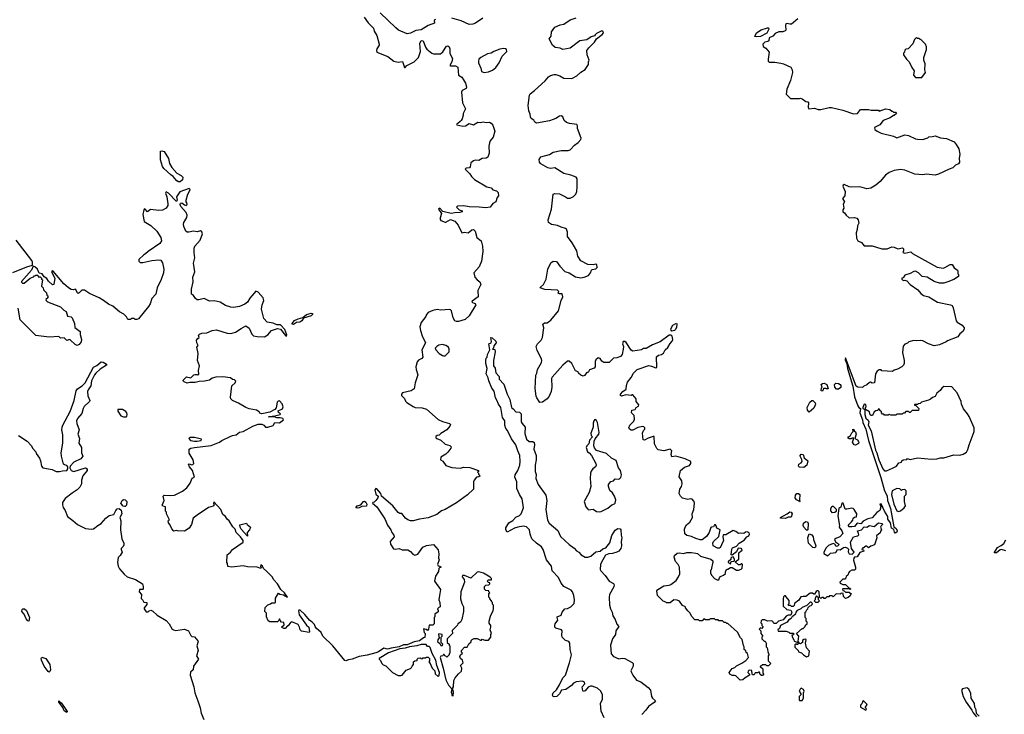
# Model space of a CAD drawing. Extents: x 2239831 to 2395310, y 665973 to 772585.
# Tile 83 of 144: x 2325754 to 2336866, y 706703 to 714542. Entities that reach past the tile are written whole.
import ezdxf

# ---------------------------------------------------------------- set-up
doc = ezdxf.new("R2010")
doc.units = 0

msp = doc.modelspace()

# ---------------------------------------------------------------- linework, layer by layer
at = {"layer": '0CON20XD'}
for points in [[(2329642, 714572), (2329685, 714507), (2329745, 714447), (2329755, 714412), (2329784, 714364), (2329810, 714265), (2329810, 714255), (2329783, 714215), (2329779, 714195), (2329786, 714176), (2329907, 714127), (2329975, 714073), (2330025, 714064), (2330075, 714072), (2330095, 714002), (2330105, 714002), (2330122, 714025), (2330205, 714066), (2330256, 714115), (2330279, 714185), (2330270, 714275), (2330285, 714306), (2330306, 714305), (2330332, 714232), (2330348, 714208), (2330405, 714165), (2330425, 714156), (2330504, 714156), (2330530, 714180), (2330570, 714245), (2330585, 714249), (2330602, 714235), (2330610, 714215), (2330609, 714159), (2330639, 714105), (2330632, 714065), (2330608, 714025), (2330615, 714020), (2330672, 714022), (2330698, 714008), (2330708, 713918), (2330742, 713892), (2330763, 713865), (2330787, 713825), (2330797, 713785), (2330792, 713765), (2330747, 713743), (2330740, 713725), (2330750, 713605), (2330786, 713535), (2330757, 713485), (2330760, 713465), (2330749, 713425), (2330738, 713405), (2330724, 713395), (2330699, 713371), (2330683, 713365), (2330688, 713355), (2330755, 713339), (2330787, 713343), (2330825, 713370), (2330875, 713357), (2330925, 713384), (2330955, 713382), (2330985, 713390), (2331017, 713383), (2331056, 713386), (2331075, 713374), (2331092, 713352), (2331116, 713285), (2331096, 713215), (2331064, 713175), (2331055, 713153), (2331050, 713115), (2331053, 713035), (2331038, 712992), (2331020, 712980), (2330975, 712976), (2330935, 712952), (2330895, 712957), (2330875, 712951), (2330846, 712925), (2330838, 712882), (2330829, 712871), (2330794, 712866), (2330782, 712855), (2330833, 712803), (2330852, 712772), (2330885, 712737), (2331025, 712657), (2331075, 712643), (2331093, 712623), (2331135, 712611), (2331155, 712592), (2331158, 712555), (2331143, 712535), (2331128, 712485), (2331095, 712468), (2331065, 712428), (2331015, 712420), (2330938, 712428)], [(2330445, 714546), (2330433, 714535), (2330436, 714504), (2330365, 714477), (2330285, 714428), (2330225, 714419), (2330165, 714392), (2330125, 714383), (2330030, 714425), (2329999, 714449), (2329821, 714621)], [(2330981, 714559), (2330898, 714502), (2330869, 714491), (2330825, 714488), (2330735, 714531), (2330630, 714560)], [(2332983, 710905), (2332895, 710874), (2332825, 710833), (2332795, 710832), (2332772, 710818), (2332675, 710802), (2332655, 710812), (2332599, 710899), (2332585, 710910), (2332565, 710910), (2332558, 710885), (2332567, 710855), (2332566, 710825), (2332553, 710765), (2332535, 710743), (2332495, 710728), (2332455, 710722), (2332405, 710672), (2332345, 710672), (2332325, 710688), (2332305, 710718), (2332283, 710727), (2332258, 710705), (2332247, 710685), (2332247, 710625), (2332239, 710611), (2332185, 710590), (2332175, 710570), (2332165, 710560), (2332155, 710560), (2332130, 710525), (2332115, 710520), (2332085, 710530), (2332062, 710552), (2332055, 710570), (2332025, 710580), (2331985, 710662), (2331955, 710690), (2331935, 710690), (2331882, 710645), (2331762, 710508), (2331756, 710494), (2331760, 710395), (2331753, 710345), (2331729, 710295), (2331706, 710265), (2331655, 710227), (2331624, 710224), (2331589, 710275), (2331581, 710295), (2331571, 710381), (2331578, 710532), (2331590, 710555), (2331598, 710595), (2331642, 710675), (2331647, 710695), (2331642, 710715), (2331595, 710810), (2331583, 710855), (2331598, 710885), (2331638, 710925), (2331653, 710955), (2331670, 711065), (2331658, 711105), (2331675, 711121), (2331708, 711122), (2331749, 711151), (2331834, 711255), (2331866, 711375), (2331883, 711415), (2331875, 711450), (2331845, 711448), (2331830, 711455), (2331838, 711475), (2331825, 711490), (2331679, 711499), (2331628, 711515), (2331630, 711525), (2331667, 711555), (2331697, 711615), (2331714, 711725), (2331750, 711800), (2331775, 711816), (2331812, 711812), (2331851, 711761), (2331905, 711701), (2331954, 711684), (2332025, 711640), (2332085, 711630), (2332124, 711636), (2332174, 711656), (2332196, 711685), (2332208, 711715), (2332215, 711722), (2332258, 711732), (2332272, 711745), (2332273, 711755), (2332266, 711776), (2332255, 711783), (2332225, 711776), (2332165, 711779), (2332085, 711820), (2332052, 711875), (2332040, 711935), (2331989, 712025), (2331937, 712095), (2331936, 712146), (2331925, 712177), (2331915, 712186), (2331865, 712200), (2331825, 712221), (2331755, 712230), (2331723, 712255), (2331719, 712285), (2331755, 712405), (2331776, 712574), (2331795, 712581), (2331845, 712576), (2331912, 712542), (2331935, 712529), (2331965, 712529), (2332005, 712546), (2332031, 712575), (2332041, 712605), (2332046, 712655), (2332044, 712745), (2332036, 712766), (2331975, 712789), (2331895, 712806), (2331795, 712869), (2331745, 712863), (2331715, 712869), (2331635, 712914), (2331619, 712935), (2331616, 712965), (2331637, 712993), (2331735, 713019), (2331775, 713047), (2331865, 713067), (2331945, 713067), (2331965, 713074), (2332014, 713126), (2332055, 713157), (2332085, 713190), (2332090, 713205), (2332049, 713315), (2332049, 713345), (2332040, 713360), (2331959, 713369), (2331925, 713381), (2331900, 713405), (2331883, 713445), (2331865, 713457), (2331845, 713454), (2331804, 713426), (2331776, 713414), (2331735, 713400), (2331585, 713373), (2331568, 713385), (2331555, 713408), (2331525, 713428), (2331517, 713445), (2331516, 713476), (2331501, 713515), (2331492, 713575), (2331508, 713692), (2331516, 713704), (2331565, 713742), (2331685, 713854), (2331722, 713898), (2331745, 713913), (2331785, 713924), (2331803, 713923), (2331850, 713910), (2331895, 713884), (2331985, 713879), (2332042, 713908), (2332085, 713950), (2332135, 713979), (2332172, 714035), (2332172, 714065), (2332182, 714085), (2332157, 714145), (2332156, 714194), (2332177, 714225), (2332241, 714289), (2332263, 714327), (2332329, 714375), (2332341, 714395), (2332338, 714408), (2332325, 714416), (2332265, 714388), (2332249, 714371), (2332241, 714359), (2332202, 714348), (2332155, 714316), (2332075, 714303), (2331968, 714222), (2331885, 714207), (2331855, 714219), (2331798, 714228), (2331767, 714255), (2331730, 714325), (2331753, 714355), (2331754, 714406), (2331795, 714456), (2331855, 714483), (2331895, 714493), (2331965, 714541), (2332036, 714564)], [(2334535, 714553), (2334465, 714493), (2334445, 714490), (2334415, 714499), (2334400, 714495), (2334396, 714475), (2334400, 714425), (2334393, 714415), (2334365, 714406), (2334320, 714405), (2334282, 714388), (2334253, 714357), (2334212, 714338), (2334207, 714305), (2334198, 714295), (2334163, 714287), (2334142, 714265), (2334145, 714240), (2334175, 714222), (2334212, 714175), (2334201, 714095), (2334202, 714075), (2334212, 714062), (2334275, 714062), (2334345, 714053), (2334374, 714044), (2334456, 714006), (2334472, 713975), (2334477, 713945), (2334453, 713855), (2334411, 713759), (2334405, 713700), (2334453, 713653), (2334555, 713652), (2334565, 713658), (2334585, 713650), (2334625, 713618), (2334647, 713617), (2334657, 713605), (2334651, 713555), (2334660, 713535), (2334723, 713543), (2334765, 713528), (2334795, 713528), (2334888, 713552), (2334915, 713552), (2335045, 713523), (2335165, 713480), (2335208, 713482), (2335245, 713530), (2335335, 713530), (2335365, 713520), (2335445, 713520), (2335455, 713510), (2335525, 713538), (2335575, 713530), (2335595, 713510), (2335605, 713510), (2335615, 713500), (2335638, 713498), (2335648, 713482), (2335625, 713460), (2335615, 713460), (2335577, 713433), (2335500, 713405), (2335460, 713355), (2335400, 713325), (2335404, 713304), (2335433, 713283), (2335475, 713262), (2335616, 713226), (2335655, 713208), (2335745, 713243), (2335785, 713237), (2335865, 713198), (2335887, 713193), (2335945, 713192), (2336002, 713208), (2336015, 713220), (2336057, 713223), (2336085, 713230), (2336145, 713208), (2336215, 713202), (2336300, 713165), (2336322, 713135), (2336352, 713085), (2336363, 713025), (2336358, 712975), (2336362, 712935), (2336348, 712915), (2336315, 712901), (2336285, 712870), (2336243, 712857), (2336125, 712799), (2336085, 712787), (2335985, 712800), (2335945, 712793), (2335858, 712798), (2335744, 712844), (2335695, 712853), (2335625, 712841), (2335565, 712816), (2335525, 712789), (2335465, 712715), (2335417, 712673), (2335358, 712642), (2335315, 712633), (2335235, 712656), (2335145, 712651), (2335115, 712656), (2335059, 712681), (2335048, 712675), (2335043, 712665), (2335069, 712605), (2335068, 712555), (2335040, 712525), (2335062, 712485), (2335048, 712462), (2335057, 712415), (2335042, 712395), (2335042, 712375), (2335063, 712363), (2335082, 712335), (2335115, 712308), (2335175, 712310), (2335201, 712301), (2335218, 712285), (2335223, 712247), (2335210, 712215), (2335207, 712175), (2335193, 712135), (2335197, 712077), (2335212, 712045), (2335256, 712026), (2335285, 711990), (2335375, 711992), (2335485, 711958), (2335545, 711958), (2335595, 711979), (2335625, 711976), (2335666, 711956), (2335718, 711968), (2335728, 711958), (2335730, 711935), (2335720, 711915), (2335745, 711908), (2335812, 711922), (2335830, 711905), (2336110, 711750), (2336175, 711738), (2336195, 711744), (2336255, 711779), (2336278, 711778), (2336302, 711742), (2336338, 711715), (2336342, 711705), (2336340, 711675), (2336350, 711665), (2336348, 711645), (2336295, 711610), (2336228, 711585), (2336185, 711567), (2336135, 711567), (2336076, 711586), (2335997, 711637), (2335940, 711645), (2335896, 711686), (2335865, 711703), (2335845, 711700), (2335805, 711678), (2335745, 711658), (2335725, 711630), (2335710, 711625), (2335710, 711615), (2335725, 711600), (2335745, 711602), (2335766, 711596), (2335802, 711552), (2335890, 711495), (2335924, 711454), (2335955, 711430), (2336015, 711414), (2336113, 711353), (2336260, 711325), (2336276, 711316), (2336289, 711289), (2336324, 711144), (2336335, 711130), (2336392, 711095), (2336412, 711065), (2336412, 711048), (2336400, 711025), (2336364, 710996), (2336340, 710965), (2336225, 710918), (2336210, 710905), (2336135, 710872), (2336075, 710862), (2336010, 710885), (2335945, 710918), (2335925, 710920), (2335875, 710918), (2335845, 710922), (2335790, 710905), (2335775, 710890), (2335745, 710880), (2335723, 710857), (2335718, 710785), (2335737, 710697), (2335737, 710663), (2335730, 710645), (2335710, 710625), (2335662, 710598), (2335625, 710588), (2335605, 710572), (2335485, 710580), (2335475, 710590), (2335455, 710590), (2335430, 710575), (2335412, 710545), (2335400, 710445), (2335375, 710440), (2335355, 710450), (2335343, 710447), (2335315, 710420), (2335282, 710408), (2335265, 710390), (2335215, 710396), (2335195, 710407), (2335073, 710727), (2335069, 710705), (2335088, 710658), (2335096, 710605), (2335155, 710405), (2335177, 710287), (2335214, 710184), (2335225, 710166), (2335242, 710155), (2335235, 710105), (2335265, 710025), (2335271, 709995), (2335302, 709922), (2335334, 709795), (2335474, 709376), (2335514, 709225), (2335545, 709170), (2335547, 709117), (2335581, 709025), (2335618, 708818), (2335645, 708800), (2335658, 708775), (2335655, 708760), (2335635, 708748), (2335627, 708757), (2335618, 708788), (2335592, 708805), (2335582, 708865), (2335553, 708905), (2335552, 708935), (2335514, 708994), (2335475, 709080), (2335462, 709075), (2335472, 709045), (2335462, 709005), (2335428, 708982), (2335375, 708922), (2335360, 708915)], [(2334068, 714348), (2334052, 714352), (2334070, 714395), (2334123, 714427), (2334195, 714452), (2334205, 714450), (2334207, 714435), (2334185, 714390), (2334115, 714353), (2334068, 714348)], [(2335935, 713890), (2335978, 713945), (2335968, 713975), (2335973, 714043), (2335958, 714085), (2335958, 714115), (2335988, 714205), (2335990, 714235), (2335978, 714265), (2335925, 714320), (2335915, 714320), (2335905, 714330), (2335885, 714330), (2335875, 714340), (2335852, 714318), (2335835, 714270), (2335780, 714215), (2335755, 714210), (2335745, 714200), (2335740, 714175), (2335730, 714165), (2335730, 714145), (2335762, 714095), (2335792, 714065), (2335823, 714003), (2335850, 713965), (2335840, 713915), (2335865, 713890), (2335935, 713890)], [(2330996, 713946), (2331045, 713954), (2331089, 713971), (2331126, 714004), (2331165, 714056), (2331198, 714132), (2331251, 714185), (2331247, 714205), (2331236, 714215), (2331215, 714218), (2331172, 714208), (2331105, 714183), (2331075, 714165), (2331035, 714158), (2330959, 714115), (2330936, 714095), (2330930, 714075), (2330932, 714055), (2330959, 713995), (2330967, 713957), (2330996, 713946)], [(2327565, 712712), (2327545, 712714), (2327529, 712725), (2327485, 712774), (2327460, 712790), (2327382, 712862), (2327367, 712887), (2327342, 712962), (2327343, 713057), (2327358, 713062), (2327385, 713053), (2327434, 712975), (2327445, 712918), (2327472, 712875), (2327529, 712809), (2327576, 712785), (2327594, 712765), (2327592, 712735), (2327565, 712712)], [(2328078, 711318), (2328015, 711353), (2327949, 711369), (2327895, 711366), (2327835, 711394), (2327775, 711379), (2327755, 711381), (2327736, 711395), (2327715, 711428), (2327693, 711443), (2327693, 711503), (2327713, 711585), (2327707, 711635), (2327730, 711695), (2327714, 711795), (2327731, 711855), (2327722, 711915), (2327724, 711965), (2327732, 711985), (2327792, 712055), (2327816, 712124), (2327808, 712148), (2327795, 712158), (2327755, 712149), (2327715, 712154), (2327664, 712144), (2327645, 712146), (2327627, 712157), (2327605, 712208), (2327603, 712235), (2327608, 712255), (2327640, 712310), (2327644, 712335), (2327631, 712365), (2327572, 712435), (2327563, 712457), (2327569, 712471), (2327585, 712476), (2327615, 712451), (2327633, 712447), (2327642, 712455), (2327640, 712475), (2327633, 712485), (2327633, 712505), (2327653, 712575), (2327674, 712615), (2327676, 712626), (2327667, 712637), (2327561, 712599), (2327522, 712545), (2327531, 712505), (2327525, 712492), (2327435, 712584), (2327405, 712600), (2327399, 712585), (2327416, 712545), (2327426, 712465), (2327424, 712445), (2327407, 712415), (2327365, 712394), (2327325, 712388), (2327231, 712399), (2327195, 712372), (2327170, 712405), (2327163, 712407), (2327153, 712397), (2327144, 712345), (2327160, 712265), (2327235, 712218), (2327303, 712155), (2327348, 712085), (2327354, 712045), (2327337, 712015), (2327202, 711925), (2327175, 711898), (2327155, 711890), (2327100, 711835), (2327098, 711818), (2327113, 711803), (2327145, 711803), (2327244, 711826), (2327325, 711833), (2327345, 711827), (2327365, 711797), (2327380, 711725), (2327377, 711685), (2327351, 711609), (2327307, 711515), (2327290, 711445), (2327244, 711396), (2327225, 711334), (2327209, 711305), (2327095, 711168), (2327075, 711158), (2327058, 711158), (2327045, 711170), (2327015, 711170), (2327005, 711160), (2326975, 711160), (2326959, 711189), (2326929, 711219), (2326880, 711245), (2326805, 711310), (2326755, 711330), (2326700, 711375), (2326650, 711405), (2326543, 711453), (2326485, 711488), (2326455, 711490), (2326425, 711458), (2326415, 711452), (2326405, 711458), (2326385, 711500), (2326357, 711493), (2326335, 711499), (2326305, 711516), (2326253, 711563), (2326132, 711705), (2326122, 711708), (2326113, 711695), (2326150, 711625), (2326140, 711555), (2326125, 711550), (2326080, 711590), (2326060, 711620), (2326031, 711641), (2326008, 711675), (2325972, 711682), (2325953, 711725), (2325925, 711752), (2325905, 711760), (2325888, 711715), (2325775, 711588), (2325775, 711580), (2325785, 711570), (2325805, 711570), (2325870, 711625), (2325908, 711642), (2325915, 711650), (2325928, 711652), (2325935, 711660), (2325958, 711658), (2325962, 711642), (2325985, 711640), (2326000, 711625), (2326000, 711615), (2326010, 711605), (2326000, 711535), (2326020, 711515), (2326022, 711492), (2326058, 711458), (2326060, 711435), (2326070, 711425), (2326070, 711405), (2326050, 711385), (2326052, 711372), (2326068, 711358), (2326215, 711300), (2326250, 711265), (2326279, 711249), (2326295, 711198), (2326335, 711188), (2326345, 711178), (2326372, 711115), (2326375, 711070), (2326438, 711025), (2326438, 710988), (2326453, 710933), (2326447, 710905), (2326424, 710876), (2326404, 710866), (2326378, 710878), (2326325, 710930), (2326315, 710933), (2326285, 710923), (2326255, 710952), (2326215, 710950), (2326195, 710968), (2326085, 710960), (2325935, 710980), (2325850, 711065), (2325760, 711155), (2325736, 711286)], [(2330938, 712428), (2330825, 712432), (2330765, 712441), (2330694, 712436), (2330682, 712425), (2330715, 712397), (2330746, 712386), (2330748, 712375), (2330720, 712365), (2330665, 712363), (2330625, 712355), (2330529, 712379), (2330495, 712414), (2330480, 712405), (2330514, 712355), (2330498, 712305), (2330499, 712289), (2330507, 712277), (2330555, 712256), (2330565, 712256), (2330615, 712286), (2330665, 712268), (2330702, 712222), (2330745, 712138), (2330775, 712144), (2330815, 712138), (2330855, 712172), (2330876, 712176), (2330894, 712154), (2330914, 712084), (2330963, 712045), (2330976, 711986), (2330980, 711925), (2330964, 711816), (2330941, 711755), (2330878, 711685), (2330892, 711635), (2330915, 711608), (2330948, 711585), (2330959, 711555), (2330924, 711485), (2330927, 711415), (2330862, 711365), (2330858, 711355), (2330891, 711341), (2330901, 711325), (2330825, 711200), (2330780, 711160), (2330705, 711137), (2330685, 711136), (2330665, 711143), (2330645, 711177), (2330626, 711255), (2330617, 711267), (2330605, 711270), (2330505, 711264), (2330465, 711270), (2330415, 711262), (2330363, 711237), (2330344, 711215), (2330336, 711194), (2330284, 711126), (2330270, 711075), (2330276, 711035), (2330297, 710975), (2330334, 710895), (2330292, 710815), (2330302, 710735), (2330291, 710719), (2330255, 710699), (2330239, 710681), (2330226, 710625), (2330228, 710595), (2330246, 710534), (2330216, 710445), (2330205, 710378), (2330172, 710355), (2330075, 710330), (2330062, 710315), (2330062, 710301), (2330095, 710268), (2330108, 710238), (2330122, 710222), (2330195, 710176), (2330217, 710167), (2330295, 710161), (2330345, 710146), (2330475, 710032), (2330525, 710009), (2330605, 709986), (2330617, 709975), (2330610, 709955), (2330575, 709913), (2330506, 709874), (2330488, 709852), (2330465, 709850), (2330452, 709838), (2330450, 709825), (2330460, 709815), (2330505, 709798), (2330555, 709751), (2330608, 709738), (2330623, 709723), (2330620, 709705), (2330585, 709660), (2330565, 709640), (2330508, 709605), (2330502, 709575), (2330529, 709559), (2330565, 709510), (2330630, 709490), (2330675, 709486), (2330725, 709482), (2330765, 709491), (2330835, 709490), (2330930, 709455), (2330930, 709445), (2330920, 709435), (2330930, 709425), (2330930, 709415), (2330950, 709395), (2330935, 709382), (2330911, 709379), (2330884, 709345), (2330877, 709325), (2330876, 709244), (2330808, 709182), (2330685, 709091), (2330555, 709016), (2330515, 709001), (2330460, 708960), (2330365, 708921), (2330265, 708906), (2330195, 708886), (2330165, 708886), (2330135, 708897), (2330108, 708918), (2330065, 708971), (2330045, 708970), (2330025, 708979), (2329966, 709056), (2329838, 709165), (2329828, 709195), (2329785, 709246), (2329775, 709250), (2329763, 709237), (2329772, 709188), (2329800, 709165), (2329794, 709145), (2329772, 709115), (2329755, 709099), (2329740, 709095), (2329734, 709085), (2329784, 709045), (2329875, 708911), (2329906, 708836), (2329943, 708785), (2329953, 708755), (2329978, 708725), (2329979, 708705), (2329936, 708654), (2329939, 708625), (2329972, 708572), (2329995, 708566), (2330036, 708576), (2330071, 708561), (2330135, 708559), (2330165, 708540), (2330190, 708510), (2330215, 708500), (2330249, 708511), (2330302, 708588), (2330345, 708610), (2330425, 708620), (2330475, 708558), (2330486, 708516), (2330482, 708465), (2330488, 708445), (2330468, 708395), (2330475, 708380), (2330497, 708377), (2330510, 708365), (2330492, 708358), (2330483, 708347), (2330482, 708315), (2330447, 708263), (2330436, 708206), (2330502, 708112), (2330492, 708045), (2330484, 707996), (2330494, 707965), (2330500, 707915), (2330485, 707910), (2330470, 707895), (2330478, 707875), (2330475, 707860), (2330440, 707835), (2330440, 707805), (2330430, 707795), (2330430, 707725), (2330415, 707710), (2330375, 707710), (2330368, 707665), (2330355, 707650), (2330342, 707662), (2330313, 707667), (2330318, 707628), (2330330, 707615), (2330328, 707572), (2330312, 707568), (2330265, 707533), (2330205, 707523), (2330125, 707489), (2330085, 707487), (2330036, 707464), (2329945, 707450), (2329905, 707437), (2329865, 707448), (2329803, 707407), (2329775, 707396), (2329675, 707371), (2329585, 707357), (2329505, 707324), (2329465, 707320), (2329435, 707306), (2329422, 707312), (2329286, 707476), (2329174, 707584), (2329157, 707625), (2329100, 707675), (2329087, 707695), (2329080, 707715), (2329054, 707745), (2329024, 707765), (2328970, 707830), (2328918, 707878), (2328905, 707878), (2328900, 707870), (2328907, 707825), (2328991, 707711), (2329016, 707686), (2329026, 707635), (2329022, 707628), (2328933, 707643), (2328920, 707655), (2328912, 707685), (2328895, 707717), (2328825, 707748), (2328811, 707739), (2328785, 707700), (2328775, 707700), (2328748, 707672), (2328735, 707670), (2328710, 707685), (2328737, 707713), (2328735, 707740), (2328710, 707745), (2328692, 707762), (2328685, 707780), (2328678, 707762), (2328662, 707748), (2328575, 707748), (2328557, 707757), (2328540, 707805), (2328540, 707845), (2328520, 707865), (2328525, 707910), (2328555, 707940), (2328585, 707950), (2328598, 707962), (2328635, 707960), (2328640, 707965), (2328642, 708015), (2328675, 708070), (2328688, 708058), (2328730, 708050), (2328778, 708025), (2328744, 708075), (2328701, 708111), (2328664, 708175), (2328621, 708221), (2328602, 708255), (2328544, 708314), (2328507, 708347), (2328495, 708377), (2328475, 708390), (2328472, 708375), (2328480, 708355), (2328475, 708350), (2328433, 708363), (2328325, 708369), (2328275, 708378), (2328145, 708363), (2328102, 708372), (2328098, 708405), (2328090, 708415), (2328096, 708504), (2328133, 708535), (2328156, 708564), (2328274, 708645), (2328276, 708664), (2328247, 708707), (2328197, 708755), (2328185, 708792), (2328159, 708819), (2328117, 708885), (2328094, 708904), (2328075, 708935), (2328048, 708958), (2328025, 709013), (2327945, 709100), (2327940, 709085), (2327950, 709065), (2327939, 709051), (2327885, 709038), (2327755, 708952), (2327712, 708915), (2327692, 708845), (2327666, 708804), (2327615, 708772), (2327533, 708773), (2327525, 708778), (2327492, 708772), (2327470, 708795), (2327450, 708845), (2327432, 708865), (2327430, 708885), (2327440, 708895), (2327440, 708905), (2327410, 708965), (2327410, 708985), (2327400, 708995), (2327400, 709045), (2327373, 709053), (2327363, 709063), (2327384, 709115), (2327372, 709165), (2327385, 709178), (2327455, 709171), (2327502, 709178), (2327590, 709220), (2327640, 709260), (2327679, 709311), (2327702, 709368), (2327725, 709380), (2327703, 709453), (2327671, 709495), (2327660, 709525), (2327665, 709530), (2327695, 709518), (2327709, 709521), (2327718, 709535), (2327710, 709575), (2327665, 709650), (2327668, 709695), (2327684, 709706), (2327725, 709715), (2327915, 709736), (2328007, 709773), (2328035, 709793), (2328128, 709838), (2328155, 709850), (2328195, 709856), (2328235, 709886), (2328276, 709894), (2328385, 709956), (2328445, 709979), (2328488, 709979), (2328508, 709968), (2328528, 709945), (2328555, 709942), (2328615, 709963), (2328635, 709998), (2328685, 709994), (2328731, 710025), (2328725, 710040), (2328695, 710049), (2328655, 710051), (2328625, 710060), (2328560, 710055), (2328568, 710065), (2328635, 710071), (2328692, 710085), (2328698, 710095), (2328675, 710110), (2328671, 710129), (2328719, 710151), (2328729, 710175), (2328715, 710208), (2328685, 710240), (2328672, 710238), (2328660, 710225), (2328647, 710163), (2328632, 710145), (2328578, 710112), (2328485, 710095), (2328465, 710101), (2328455, 710115), (2328425, 710134), (2328345, 710149), (2328305, 710164), (2328225, 710216), (2328197, 710227), (2328154, 710244), (2328137, 710265), (2328132, 710282), (2328148, 710412), (2328184, 710445), (2328192, 710462), (2328177, 710477), (2328155, 710480), (2328132, 710502), (2328045, 710511), (2327967, 710507), (2327925, 710496), (2327895, 710474), (2327838, 710462), (2327781, 710459), (2327735, 710449), (2327675, 710449), (2327645, 710441), (2327610, 710455), (2327600, 710465), (2327600, 710475), (2327635, 710510), (2327685, 710500), (2327720, 710535), (2327735, 710540), (2327758, 710538), (2327765, 710530), (2327777, 710543), (2327772, 710585), (2327782, 710635), (2327762, 710695), (2327767, 710775), (2327752, 710845), (2327767, 710865), (2327753, 710895), (2327751, 710925), (2327764, 710946), (2327778, 710955), (2327773, 710983), (2327782, 710995), (2327810, 711005), (2327865, 711009), (2327926, 711034), (2327975, 711044), (2328095, 711004), (2328138, 711002), (2328188, 711015), (2328255, 711056), (2328305, 711088), (2328345, 711060), (2328373, 710995), (2328394, 710975), (2328435, 710967), (2328515, 710964), (2328555, 710985), (2328594, 711036), (2328665, 711059), (2328698, 711048), (2328755, 710977), (2328765, 710972), (2328768, 710985), (2328745, 711045), (2328699, 711099), (2328655, 711099), (2328615, 711118), (2328545, 711130), (2328509, 711169), (2328484, 711275), (2328491, 711325), (2328508, 711375), (2328503, 711405), (2328445, 711469), (2328420, 711480), (2328350, 711400), (2328326, 711355), (2328295, 711330), (2328235, 711304), (2328165, 711296), (2328135, 711299), (2328078, 711318)], [(2325675, 711688), (2325835, 711753), (2325898, 711772), (2325898, 711805), (2325890, 711825), (2325715, 712055)], [(2328845, 711103), (2328830, 711105), (2328828, 711115), (2328855, 711146), (2328895, 711168), (2328948, 711182), (2328990, 711215), (2329045, 711230), (2329058, 711228), (2329058, 711215), (2329045, 711200), (2328958, 711172), (2328937, 711145), (2328915, 711130), (2328876, 711124), (2328845, 711103)], [(2333115, 711029), (2333105, 711037), (2333102, 711055), (2333125, 711095), (2333165, 711118), (2333170, 711105), (2333167, 711073), (2333156, 711045), (2333145, 711034), (2333115, 711029)], [(2330535, 710747), (2330555, 710750), (2330600, 710795), (2330601, 710825), (2330592, 710845), (2330565, 710866), (2330525, 710877), (2330485, 710871), (2330460, 710855), (2330444, 710835), (2330450, 710815), (2330487, 710777), (2330525, 710752), (2330535, 710747)], [(2332350, 706665), (2332318, 706738), (2332309, 706825), (2332333, 706875), (2332333, 706925), (2332312, 706965), (2332275, 707000), (2332215, 707022), (2332195, 707021), (2332171, 707009), (2332135, 706968), (2332115, 706960), (2332108, 706968), (2332103, 707015), (2332132, 707048), (2332128, 707065), (2332105, 707076), (2332035, 707069), (2332005, 707056), (2331980, 707030), (2331917, 706983), (2331868, 706975), (2331847, 706933), (2331815, 706906), (2331785, 706901), (2331769, 706909), (2331766, 706925), (2331774, 706945), (2331812, 706978), (2331845, 707035), (2331882, 707115), (2331914, 707145), (2331959, 707285), (2331981, 707375), (2331968, 707435), (2331964, 707505), (2331950, 707525), (2331915, 707538), (2331878, 707575), (2331871, 707595), (2331876, 707645), (2331870, 707655), (2331805, 707677), (2331795, 707688), (2331792, 707705), (2331796, 707725), (2331827, 707765), (2331818, 707795), (2331820, 707805), (2331866, 707824), (2331877, 707855), (2331905, 707892), (2331935, 707897), (2331974, 707916), (2332010, 707955), (2332017, 707995), (2332008, 708045), (2331991, 708085), (2331976, 708106), (2331895, 708145), (2331863, 708183), (2331836, 708246), (2331763, 708323), (2331755, 708375), (2331700, 708445), (2331663, 708565), (2331643, 708595), (2331585, 708634), (2331535, 708685), (2331514, 708735), (2331509, 708785), (2331475, 708820), (2331436, 708826), (2331375, 708815), (2331337, 708803), (2331255, 708758), (2331239, 708785), (2331241, 708809), (2331276, 708865), (2331318, 708892), (2331355, 708929), (2331393, 708947), (2331414, 708966), (2331438, 709035), (2331424, 709135), (2331395, 709183), (2331365, 709253), (2331365, 709325), (2331342, 709378), (2331344, 709405), (2331374, 709456), (2331397, 709515), (2331403, 709555), (2331398, 709625), (2331375, 709676), (2331355, 709745), (2331303, 709813), (2331259, 709905), (2331239, 709929), (2331229, 709965), (2331230, 710015), (2331204, 710054), (2331184, 710165), (2331156, 710205), (2331142, 710242), (2331122, 710275), (2331110, 710350), (2331083, 710385), (2331050, 710465), (2331042, 710502), (2331020, 710545), (2331030, 710605), (2331014, 710664), (2331013, 710697), (2331018, 710722), (2331030, 710735), (2331032, 710765), (2331060, 710815), (2331050, 710885), (2331073, 710897), (2331079, 710911), (2331070, 710955), (2331085, 710952), (2331128, 710915), (2331132, 710895), (2331105, 710860), (2331100, 710835), (2331090, 710825), (2331115, 710820), (2331120, 710795), (2331101, 710695), (2331102, 710635), (2331120, 710610), (2331127, 710557), (2331166, 710515), (2331164, 710484), (2331218, 710428), (2331256, 710315), (2331287, 710255), (2331304, 710164), (2331325, 710151), (2331355, 710118), (2331395, 710112), (2331415, 710095), (2331414, 710004), (2331424, 709984), (2331459, 709945), (2331454, 709874), (2331475, 709809), (2331505, 709782), (2331545, 709783), (2331560, 709770), (2331564, 709745), (2331558, 709695), (2331583, 709625), (2331583, 709575), (2331570, 709515), (2331573, 709445), (2331581, 709411), (2331579, 709365), (2331607, 709295), (2331691, 709175), (2331702, 709115), (2331692, 709015), (2331711, 708895), (2331730, 708860), (2331828, 708778), (2331859, 708709), (2331955, 708621), (2332010, 708580), (2332037, 708547), (2332065, 708534), (2332092, 708502), (2332135, 708478), (2332165, 708476), (2332201, 708489), (2332255, 708536), (2332305, 708546), (2332335, 708569), (2332368, 708582), (2332415, 708639), (2332435, 708721), (2332475, 708781), (2332505, 708801), (2332530, 708795), (2332538, 708785), (2332542, 708725), (2332551, 708695), (2332541, 708655), (2332544, 708605), (2332537, 708575), (2332516, 708545), (2332495, 708532), (2332445, 708517), (2332404, 708516), (2332365, 708498), (2332319, 708421), (2332310, 708395), (2332306, 708336), (2332312, 708322), (2332360, 708270), (2332405, 708207), (2332455, 708180), (2332462, 708165), (2332461, 708141), (2332410, 708055), (2332405, 708025), (2332410, 707935), (2332420, 707895), (2332440, 707855), (2332447, 707815), (2332474, 707775), (2332495, 707720), (2332514, 707695), (2332483, 707647), (2332479, 707605), (2332446, 707555), (2332421, 707485), (2332429, 707385), (2332457, 707357), (2332515, 707330), (2332555, 707336), (2332585, 707332), (2332668, 707288), (2332676, 707275), (2332678, 707245), (2332652, 707195), (2332657, 707175), (2332675, 707146), (2332715, 707090), (2332765, 707071), (2332845, 707006), (2332873, 706975), (2332884, 706904), (2332894, 706884), (2332928, 706855), (2332915, 706837), (2332850, 706790), (2332822, 706749), (2332775, 706702)], [(2335360, 708915), (2335325, 708908), (2335275, 708882), (2335246, 708854), (2335205, 708859), (2335176, 708824), (2335145, 708818), (2335115, 708820), (2335103, 708837), (2335143, 708875), (2335157, 708895), (2335160, 708915), (2335175, 708930), (2335198, 708932), (2335202, 708965), (2335172, 709015), (2335160, 709025), (2335145, 709030), (2335088, 709018), (2335070, 709020), (2335048, 709085), (2335034, 709086), (2335020, 709040), (2335000, 709025), (2334988, 708945), (2335007, 708835), (2335004, 708814), (2335034, 708774), (2335042, 708745), (2335010, 708705), (2334963, 708687), (2334950, 708675), (2334961, 708651), (2334996, 708626), (2334998, 708615), (2334985, 708602), (2334968, 708598), (2334953, 708623), (2334935, 708630), (2334882, 708608), (2334855, 708582), (2334830, 708535), (2334828, 708518), (2334875, 708492), (2334905, 708520), (2334965, 708530), (2334985, 708562), (2335015, 708558), (2335053, 708587), (2335075, 708588), (2335095, 708580), (2335107, 708567), (2335103, 708537), (2335114, 708515), (2335149, 708511), (2335170, 708535), (2335143, 708575), (2335130, 708645), (2335165, 708708), (2335195, 708713), (2335214, 708716), (2335223, 708727), (2335222, 708745), (2335210, 708775), (2335256, 708784), (2335285, 708818), (2335315, 708817), (2335346, 708834), (2335399, 708821), (2335447, 708863), (2335487, 708857), (2335490, 708845), (2335475, 708830), (2335470, 708815), (2335480, 708785), (2335468, 708772), (2335467, 708753), (2335423, 708717), (2335428, 708695), (2335402, 708615), (2335359, 708601), (2335335, 708583), (2335315, 708602), (2335305, 708602), (2335275, 708580), (2335262, 708578), (2335260, 708565), (2335278, 708558), (2335280, 708545), (2335235, 708530), (2335205, 708482), (2335174, 708476), (2335167, 708465), (2335164, 708444), (2335188, 708365), (2335187, 708343), (2335175, 708330), (2335145, 708330), (2335120, 708315), (2335110, 708305), (2335100, 708275), (2335082, 708258), (2335078, 708242), (2335065, 708230), (2335042, 708228), (2335010, 708195), (2335012, 708182), (2335045, 708170), (2335075, 708170), (2335112, 708132), (2335128, 708128), (2335130, 708115), (2335125, 708110), (2335115, 708120), (2335045, 708120), (2335040, 708115), (2335042, 708102), (2335058, 708098), (2335075, 708080), (2335115, 708080), (2335122, 708072), (2335138, 708068), (2335128, 708042), (2335105, 708020), (2335075, 708010), (2335053, 708033), (2335048, 708068), (2335025, 708070), (2335015, 708060), (2334968, 708062), (2334935, 708030), (2334925, 708040), (2334895, 708040), (2334885, 708030), (2334862, 708028), (2334845, 708010), (2334835, 708010), (2334825, 708020), (2334805, 708020), (2334795, 708010), (2334780, 708025), (2334777, 708087), (2334767, 708097), (2334755, 708098), (2334741, 708089), (2334725, 708060), (2334715, 708060), (2334702, 708072), (2334675, 708072), (2334628, 708032), (2334598, 708032), (2334571, 708029), (2334549, 707991), (2334500, 707955), (2334495, 707930), (2334485, 707920), (2334465, 707920), (2334455, 707930), (2334432, 707932), (2334430, 707945), (2334440, 707955), (2334437, 707987), (2334405, 708030), (2334395, 708040), (2334385, 708040), (2334375, 708030), (2334370, 708005), (2334372, 707925), (2334410, 707885), (2334458, 707878), (2334468, 707855), (2334458, 707822), (2334425, 707822), (2334405, 707812), (2334371, 707769), (2334316, 707754), (2334292, 707728), (2334265, 707730), (2334255, 707750), (2334237, 707757), (2334194, 707754), (2334165, 707770), (2334135, 707768), (2334123, 707757), (2334120, 707735), (2334130, 707725), (2334130, 707705), (2334140, 707695), (2334140, 707685), (2334128, 707672), (2334115, 707680), (2334100, 707665), (2334120, 707645), (2334120, 707615), (2334140, 707585), (2334130, 707575), (2334130, 707555), (2334155, 707530), (2334168, 707528), (2334177, 707507), (2334180, 707465), (2334190, 707455), (2334200, 707395), (2334210, 707385), (2334210, 707375), (2334200, 707365), (2334200, 707305), (2334230, 707275), (2334205, 707250), (2334185, 707250), (2334175, 707260), (2334135, 707260), (2334128, 707252), (2334112, 707248), (2334112, 707242), (2334140, 707215), (2334140, 707175), (2334148, 707155), (2334138, 707142), (2334125, 707140), (2334112, 707152), (2334105, 707180), (2334095, 707180), (2334085, 707170), (2334055, 707170), (2334045, 707150), (2334025, 707150), (2334020, 707155), (2334018, 707198), (2333985, 707200), (2333975, 707190), (2333972, 707175), (2333990, 707155), (2333990, 707145), (2333940, 707115), (2333915, 707092), (2333885, 707088), (2333836, 707136), (2333823, 707143), (2333793, 707143), (2333770, 707155), (2333762, 707175), (2333795, 707222), (2333825, 707230), (2333845, 707250), (2333905, 707280), (2333949, 707311), (2333978, 707345), (2333968, 707388), (2333952, 707402), (2333948, 707418), (2333930, 707435), (2333930, 707465), (2333922, 707478), (2333907, 707547), (2333890, 707565), (2333855, 707630), (2333745, 707730), (2333735, 707730), (2333725, 707740), (2333705, 707740), (2333685, 707760), (2333645, 707760), (2333635, 707770), (2333605, 707770), (2333595, 707780), (2333545, 707780), (2333535, 707770), (2333495, 707770), (2333475, 707780), (2333455, 707760), (2333425, 707760), (2333415, 707770), (2333375, 707770), (2333335, 707810), (2333320, 707845), (2333295, 707870), (2333270, 707905), (2333270, 707915), (2333235, 707930), (2333200, 707980), (2333175, 707992), (2333135, 707997), (2333095, 707960), (2333055, 707960), (2333045, 707970), (2333015, 707980), (2332952, 708045), (2332943, 708095), (2332955, 708112), (2333022, 708155), (2333085, 708159), (2333103, 708167), (2333161, 708215), (2333190, 708255), (2333203, 708287), (2333202, 708365), (2333186, 708395), (2333155, 708429), (2333140, 708475), (2333145, 708496), (2333175, 708520), (2333195, 708524), (2333245, 708519), (2333285, 708528), (2333335, 708529), (2333385, 708523), (2333405, 708517), (2333439, 708489), (2333555, 708454), (2333575, 708437), (2333578, 708425), (2333557, 708333), (2333550, 708325), (2333552, 708295), (2333565, 708270), (2333597, 708237), (2333625, 708222), (2333645, 708220), (2333650, 708245), (2333662, 708258), (2333698, 708272), (2333718, 708292), (2333720, 708315), (2333735, 708340), (2333745, 708340), (2333775, 708360), (2333795, 708360), (2333845, 708330), (2333865, 708330), (2333895, 708342), (2333906, 708354), (2333910, 708395), (2333905, 708400), (2333895, 708400), (2333885, 708390), (2333865, 708390), (2333830, 708425), (2333870, 708455), (2333870, 708525), (2333895, 708550), (2333908, 708552), (2333905, 708570), (2333896, 708576), (2333862, 708578), (2333844, 708536), (2333795, 708500), (2333782, 708502), (2333792, 708568), (2333799, 708581), (2333845, 708599), (2333875, 708635), (2333930, 708670), (2333959, 708705), (2333983, 708717), (2333989, 708735), (2333985, 708752), (2333965, 708762), (2333945, 708758), (2333925, 708743), (2333885, 708748), (2333865, 708742), (2333835, 708768), (2333805, 708778), (2333725, 708728), (2333695, 708730), (2333688, 708705), (2333697, 708665), (2333673, 708617), (2333672, 708605), (2333655, 708580), (2333628, 708578), (2333580, 708605), (2333578, 708635), (2333585, 708652), (2333645, 708710), (2333660, 708785), (2333620, 708805), (2333615, 708830), (2333605, 708840), (2333595, 708840), (2333585, 708820), (2333563, 708817), (2333555, 708810), (2333536, 708755), (2333505, 708710), (2333455, 708673), (2333435, 708674), (2333385, 708686), (2333335, 708711), (2333285, 708720), (2333260, 708740), (2333256, 708794), (2333264, 708815), (2333279, 708841), (2333318, 708872), (2333347, 708923), (2333343, 708965), (2333363, 709015), (2333371, 709085), (2333366, 709106), (2333345, 709131), (2333325, 709136), (2333295, 709129), (2333235, 709144), (2333210, 709165), (2333198, 709195), (2333206, 709245), (2333224, 709275), (2333231, 709305), (2333228, 709338), (2333198, 709385), (2333213, 709455), (2333255, 709493), (2333315, 709512), (2333330, 709535), (2333328, 709555), (2333265, 709586), (2333185, 709610), (2333155, 709618), (2333115, 709610), (2333108, 709635), (2333113, 709675), (2333095, 709697), (2333025, 709677), (2332958, 709688), (2332943, 709703), (2332919, 709755), (2332915, 709837), (2332905, 709840), (2332845, 709821), (2332805, 709798), (2332791, 709801), (2332784, 709875), (2332794, 709905), (2332808, 709922), (2332809, 709935), (2332798, 709948), (2332785, 709953), (2332730, 709940), (2332675, 709909), (2332655, 709910), (2332635, 709920), (2332630, 709935), (2332640, 709965), (2332685, 710012), (2332693, 710035), (2332687, 710075), (2332660, 710105), (2332662, 710135), (2332700, 710145), (2332710, 710165), (2332739, 710181), (2332742, 710195), (2332712, 710235), (2332710, 710265), (2332675, 710310), (2332665, 710310), (2332655, 710300), (2332595, 710310), (2332545, 710292), (2332533, 710303), (2332533, 710315), (2332560, 710345), (2332598, 710372), (2332601, 710415), (2332615, 710453), (2332656, 710504), (2332680, 710555), (2332721, 710595), (2332855, 710638), (2332885, 710634), (2332934, 710614), (2332945, 710620), (2332942, 710738), (2332964, 710756), (2332996, 710764), (2333020, 710780), (2333040, 710815), (2333069, 710841), (2333095, 710888), (2333118, 710915), (2333124, 710935), (2333119, 710969), (2333105, 710981), (2333085, 710981), (2332983, 710905)], [(2325740, 709850), (2325838, 709785), (2325886, 709735), (2325899, 709705), (2325934, 709665), (2325941, 709645), (2325976, 709595), (2325989, 709565), (2326000, 709505), (2326016, 709485), (2326122, 709465), (2326165, 709443), (2326202, 709442), (2326235, 709451), (2326285, 709454), (2326297, 709475), (2326298, 709495), (2326285, 709512), (2326258, 709518), (2326248, 709528), (2326227, 709615), (2326223, 709655), (2326240, 709765), (2326239, 709859), (2326231, 709915), (2326234, 709945), (2326242, 709968), (2326325, 710121), (2326370, 710245), (2326392, 710355), (2326406, 710375), (2326460, 710410), (2326491, 710445), (2326585, 710622), (2326625, 710641), (2326675, 710682), (2326695, 710679), (2326734, 710655), (2326732, 710645), (2326663, 710597), (2326612, 710555), (2326598, 710535), (2326563, 710465), (2326558, 710412), (2326525, 710365), (2326520, 710345), (2326524, 710296), (2326544, 710245), (2326541, 710235), (2326482, 710178), (2326470, 710155), (2326455, 710097), (2326405, 710043), (2326394, 710016), (2326398, 709985), (2326426, 709915), (2326410, 709865), (2326430, 709815), (2326423, 709765), (2326452, 709715), (2326453, 709655), (2326466, 709615), (2326443, 709585), (2326365, 709549), (2326325, 709505), (2326320, 709485), (2326334, 709455), (2326365, 709442), (2326495, 709485), (2326514, 709475), (2326515, 709455), (2326467, 709393), (2326451, 709345), (2326451, 709305), (2326433, 709265), (2326404, 709235), (2326345, 709200), (2326268, 709138), (2326238, 709095), (2326237, 709067), (2326245, 709038), (2326266, 709005), (2326295, 708937), (2326355, 708892), (2326405, 708845), (2326495, 708800), (2326565, 708792), (2326585, 708798), (2326635, 708835), (2326675, 708855), (2326724, 708915), (2326765, 708947), (2326815, 708960), (2326837, 709003), (2326855, 709021), (2326875, 709026), (2326898, 709008), (2326907, 708965), (2326882, 708925), (2326897, 708887), (2326890, 708785), (2326907, 708685), (2326929, 708635), (2326930, 708615), (2326922, 708598), (2326900, 708575), (2326898, 708565), (2326910, 708535), (2326886, 708495), (2326865, 708472), (2326859, 708415), (2326866, 708375), (2326881, 708345), (2326931, 708285), (2326965, 708254), (2327062, 708225), (2327138, 708175), (2327147, 708145), (2327148, 708115), (2327145, 708110), (2327105, 708110), (2327102, 708085), (2327127, 708057), (2327125, 708010), (2327143, 707993), (2327155, 707970), (2327190, 707965), (2327187, 707943), (2327160, 707905), (2327160, 707895), (2327181, 707861), (2327205, 707858), (2327215, 707870), (2327235, 707878), (2327256, 707866), (2327304, 707824), (2327405, 707762), (2327442, 707725), (2327476, 707666), (2327490, 707655), (2327515, 707650), (2327613, 707663), (2327660, 707645), (2327684, 707594), (2327695, 707582), (2327726, 707576), (2327764, 707534), (2327767, 707525), (2327752, 707475), (2327768, 707425), (2327750, 707365), (2327773, 707325), (2327717, 707245), (2327710, 707205), (2327682, 707178), (2327676, 707145), (2327719, 707015), (2327730, 706945), (2327765, 706855), (2327792, 706775), (2327801, 706715), (2327833, 706645)], [(2334815, 710350), (2334798, 710355), (2334802, 710388), (2334810, 710395), (2334800, 710425), (2334813, 710437), (2334835, 710440), (2334862, 710425), (2334877, 710375), (2334860, 710375), (2334852, 710382), (2334828, 710382), (2334820, 710375), (2334822, 710365), (2334815, 710350)], [(2334995, 710372), (2334974, 710374), (2334952, 710395), (2334951, 710425), (2334965, 710442), (2334995, 710438), (2335015, 710426), (2335021, 710415), (2335020, 710390), (2334995, 710372)], [(2335535, 709452), (2335605, 709480), (2335650, 709505), (2335675, 709540), (2335705, 709550), (2335710, 709565), (2335723, 709577), (2335765, 709580), (2335775, 709590), (2335805, 709580), (2335885, 709598), (2336045, 709583), (2336105, 709588), (2336145, 709597), (2336185, 709598), (2336295, 709632), (2336365, 709628), (2336402, 709638), (2336439, 709661), (2336455, 709690), (2336470, 709745), (2336526, 709894), (2336527, 709937), (2336470, 710065), (2336452, 710095), (2336405, 710150), (2336382, 710205), (2336378, 710235), (2336335, 710330), (2336275, 710400), (2336185, 710402), (2336162, 710385), (2336143, 710357), (2336104, 710326), (2336085, 710290), (2336055, 710280), (2336035, 710260), (2336012, 710248), (2335933, 710227), (2335915, 710210), (2335893, 710207), (2335885, 710200), (2335852, 710198), (2335852, 710192), (2335868, 710188), (2335900, 710155), (2335898, 710132), (2335825, 710130), (2335805, 710110), (2335795, 710110), (2335785, 710120), (2335755, 710120), (2335738, 710102), (2335725, 710100), (2335715, 710090), (2335655, 710090), (2335650, 710085), (2335645, 710080), (2335585, 710080), (2335565, 710088), (2335555, 710080), (2335515, 710080), (2335505, 710090), (2335492, 710092), (2335480, 710105), (2335480, 710115), (2335462, 710132), (2335460, 710145), (2335445, 710150), (2335438, 710132), (2335415, 710128), (2335398, 710115), (2335378, 710075), (2335365, 710074), (2335354, 710084), (2335345, 710118), (2335300, 710145), (2335300, 710165), (2335308, 710175), (2335305, 710198), (2335285, 710202), (2335268, 710165), (2335270, 710155), (2335292, 710142), (2335294, 710086), (2335304, 710045), (2335331, 710021), (2335339, 710005), (2335330, 709965), (2335362, 709902), (2335413, 709685), (2335428, 709655), (2335452, 709575), (2335497, 709475), (2335515, 709452), (2335535, 709452)], [(2334665, 710112), (2334644, 710135), (2334640, 710165), (2334673, 710225), (2334695, 710243), (2334705, 710243), (2334730, 710220), (2334734, 710205), (2334729, 710185), (2334715, 710160), (2334665, 710112)], [(2326925, 710059), (2326955, 710060), (2326964, 710066), (2326968, 710085), (2326964, 710105), (2326951, 710121), (2326915, 710142), (2326862, 710145), (2326860, 710125), (2326895, 710073), (2326925, 710059)], [(2332295, 708988), (2332315, 708992), (2332391, 709029), (2332435, 709068), (2332465, 709077), (2332475, 709088), (2332480, 709125), (2332467, 709165), (2332443, 709203), (2332415, 709230), (2332398, 709275), (2332398, 709295), (2332425, 709330), (2332455, 709340), (2332475, 709360), (2332515, 709358), (2332525, 709362), (2332538, 709375), (2332547, 709405), (2332536, 709455), (2332511, 709485), (2332486, 709566), (2332433, 709593), (2332375, 709646), (2332265, 709679), (2332240, 709710), (2332234, 709735), (2332236, 709785), (2332249, 709811), (2332290, 709865), (2332294, 709885), (2332276, 709995), (2332265, 710018), (2332245, 710030), (2332233, 710017), (2332225, 709990), (2332226, 709944), (2332200, 709875), (2332205, 709850), (2332217, 709833), (2332184, 709796), (2332177, 709755), (2332153, 709735), (2332147, 709715), (2332162, 709665), (2332182, 709655), (2332207, 709625), (2332257, 709535), (2332259, 709515), (2332252, 709495), (2332222, 709475), (2332202, 709448), (2332196, 709425), (2332192, 709365), (2332199, 709275), (2332181, 709205), (2332124, 709104), (2332143, 709043), (2332165, 709018), (2332175, 709012), (2332225, 709018), (2332263, 708993), (2332295, 708988)], [(2335185, 709742), (2335170, 709745), (2335152, 709775), (2335168, 709818), (2335145, 709820), (2335137, 709813), (2335115, 709812), (2335102, 709822), (2335108, 709835), (2335131, 709849), (2335145, 709880), (2335160, 709895), (2335155, 709920), (2335170, 709915), (2335172, 709902), (2335185, 709890), (2335196, 709866), (2335180, 709815), (2335209, 709799), (2335223, 709775), (2335219, 709761), (2335185, 709742)], [(2327725, 709784), (2327755, 709784), (2327800, 709795), (2327807, 709807), (2327725, 709828), (2327674, 709826), (2327663, 709817), (2327682, 709795), (2327725, 709784)], [(2334605, 709489), (2334555, 709492), (2334544, 709505), (2334549, 709525), (2334575, 709540), (2334584, 709555), (2334582, 709578), (2334564, 709615), (2334564, 709625), (2334575, 709639), (2334596, 709636), (2334609, 709599), (2334650, 709565), (2334637, 709515), (2334605, 709489)], [(2335675, 708992), (2335695, 709000), (2335735, 709032), (2335752, 709055), (2335740, 709105), (2335738, 709155), (2335740, 709165), (2335760, 709185), (2335760, 709205), (2335758, 709225), (2335742, 709242), (2335713, 709237), (2335705, 709230), (2335687, 709247), (2335655, 709250), (2335600, 709225), (2335593, 709185), (2335621, 709075), (2335655, 708998), (2335675, 708992)], [(2326935, 709047), (2326922, 709052), (2326896, 709085), (2326911, 709115), (2326925, 709126), (2326945, 709124), (2326964, 709105), (2326960, 709065), (2326945, 709050), (2326935, 709047)], [(2329565, 709030), (2329548, 709035), (2329564, 709056), (2329605, 709068), (2329635, 709106), (2329645, 709108), (2329659, 709099), (2329670, 709075), (2329669, 709051), (2329615, 709048), (2329585, 709034), (2329565, 709030)], [(2334555, 709100), (2334550, 709110), (2334522, 709122), (2334506, 709145), (2334511, 709175), (2334525, 709194), (2334545, 709194), (2334557, 709185), (2334553, 709123), (2334560, 709105), (2334555, 709100)], [(2334928, 708978), (2334908, 708998), (2334908, 709025), (2334925, 709052), (2334935, 709052), (2334967, 709017), (2334967, 708993), (2334955, 708982), (2334928, 708978)], [(2334395, 708912), (2334340, 708915), (2334340, 708925), (2334415, 708964), (2334445, 708987), (2334460, 708985), (2334471, 708965), (2334461, 708929), (2334425, 708929), (2334395, 708912)], [(2334645, 708780), (2334635, 708780), (2334604, 708814), (2334597, 708835), (2334601, 708859), (2334625, 708879), (2334644, 708874), (2334652, 708855), (2334650, 708785), (2334645, 708780)], [(2328325, 708712), (2328255, 708791), (2328241, 708815), (2328240, 708840), (2328312, 708862), (2328322, 708845), (2328360, 708815), (2328348, 708785), (2328320, 708755), (2328325, 708712)], [(2334725, 708583), (2334705, 708587), (2334657, 708635), (2334648, 708695), (2334665, 708740), (2334695, 708728), (2334708, 708708), (2334712, 708675), (2334738, 708605), (2334735, 708588), (2334725, 708583)], [(2336885, 708550), (2336835, 708564), (2336821, 708559), (2336778, 708525), (2336750, 708525), (2336788, 708585), (2336832, 708608), (2336860, 708630), (2336885, 708673)], [(2333775, 708400), (2333782, 708428), (2333815, 708430), (2333820, 708435), (2333820, 708455), (2333805, 708480), (2333792, 708478), (2333780, 708465), (2333778, 708452), (2333750, 708425), (2333750, 708415), (2333775, 708400)], [(2330645, 706910), (2330648, 706955), (2330640, 706995), (2330648, 707015), (2330652, 707085), (2330668, 707115), (2330705, 707162), (2330739, 707191), (2330744, 707224), (2330730, 707255), (2330760, 707285), (2330750, 707315), (2330730, 707335), (2330722, 707355), (2330730, 707375), (2330750, 707395), (2330740, 707405), (2330740, 707425), (2330775, 707460), (2330805, 707460), (2330822, 707498), (2330848, 707522), (2330850, 707535), (2330862, 707548), (2330883, 707557), (2330915, 707560), (2330955, 707540), (2330965, 707540), (2330975, 707550), (2331005, 707540), (2331045, 707540), (2331070, 707575), (2331070, 707605), (2331078, 707615), (2331062, 707655), (2331071, 707685), (2331070, 707705), (2331053, 707733), (2331052, 707755), (2331068, 707812), (2331098, 707875), (2331102, 707895), (2331100, 707935), (2331090, 707945), (2331090, 707965), (2331080, 707975), (2331080, 707985), (2331060, 708005), (2331060, 708015), (2331050, 708025), (2331050, 708065), (2331060, 708075), (2331050, 708085), (2331048, 708098), (2331015, 708100), (2331000, 708115), (2331000, 708145), (2331015, 708160), (2331047, 708163), (2331060, 708175), (2331058, 708188), (2331045, 708190), (2331028, 708205), (2331045, 708222), (2331078, 708222), (2331078, 708235), (2331065, 708252), (2330990, 708295), (2330935, 708313), (2330915, 708308), (2330845, 708238), (2330775, 708268), (2330752, 708268), (2330748, 708255), (2330770, 708225), (2330774, 708196), (2330734, 708085), (2330730, 708005), (2330743, 707955), (2330763, 707915), (2330762, 707862), (2330742, 707775), (2330728, 707745), (2330700, 707725), (2330695, 707710), (2330635, 707650), (2330640, 707615), (2330580, 707555), (2330580, 707515), (2330600, 707495), (2330600, 707485), (2330610, 707475), (2330610, 707395), (2330600, 707385), (2330600, 707375), (2330575, 707350), (2330565, 707360), (2330552, 707362), (2330545, 707380), (2330535, 707380), (2330528, 707362), (2330505, 707360), (2330498, 707345), (2330533, 707225), (2330564, 707094), (2330592, 707032), (2330632, 706992), (2330622, 706955), (2330632, 706935), (2330632, 706915), (2330645, 706910)], [(2334765, 707970), (2334780, 707985), (2334770, 707995), (2334768, 708018), (2334745, 708040), (2334730, 708015), (2334730, 707995), (2334720, 707985), (2334735, 707970), (2334765, 707970)], [(2325855, 707753), (2325845, 707757), (2325825, 707781), (2325805, 707835), (2325777, 707865), (2325780, 707885), (2325790, 707895), (2325808, 707895), (2325831, 707875), (2325866, 707796), (2325855, 707753)], [(2334635, 707353), (2334660, 707365), (2334668, 707415), (2334633, 707453), (2334622, 707505), (2334630, 707545), (2334625, 707550), (2334602, 707548), (2334590, 707535), (2334590, 707515), (2334565, 707500), (2334552, 707502), (2334550, 707515), (2334540, 707525), (2334547, 707587), (2334520, 707615), (2334585, 707670), (2334598, 707672), (2334617, 707693), (2334622, 707708), (2334640, 707725), (2334640, 707745), (2334630, 707755), (2334630, 707785), (2334620, 707795), (2334620, 707855), (2334630, 707865), (2334632, 707878), (2334650, 707895), (2334652, 707908), (2334672, 707928), (2334685, 707930), (2334698, 707942), (2334700, 707955), (2334685, 707970), (2334675, 707970), (2334638, 707932), (2334585, 707910), (2334568, 707892), (2334530, 707875), (2334513, 707857), (2334510, 707835), (2334485, 707810), (2334472, 707808), (2334460, 707785), (2334430, 707765), (2334416, 707744), (2334342, 707705), (2334328, 707672), (2334310, 707655), (2334315, 707640), (2334405, 707640), (2334435, 707630), (2334445, 707620), (2334488, 707618), (2334488, 707602), (2334470, 707595), (2334475, 707570), (2334492, 707545), (2334495, 707530), (2334528, 707518), (2334540, 707505), (2334535, 707490), (2334525, 707490), (2334515, 707500), (2334502, 707488), (2334502, 707462), (2334540, 707425), (2334545, 707410), (2334578, 707398), (2334600, 707375), (2334635, 707353)], [(2330525, 707480), (2330530, 707495), (2330510, 707515), (2330510, 707575), (2330520, 707585), (2330520, 707605), (2330485, 707610), (2330480, 707605), (2330488, 707565), (2330474, 707545), (2330470, 707525), (2330498, 707498), (2330505, 707480), (2330525, 707480)], [(2330475, 707130), (2330487, 707143), (2330490, 707175), (2330462, 707255), (2330450, 707315), (2330408, 707388), (2330386, 707456), (2330375, 707468), (2330355, 707470), (2330342, 707492), (2330285, 707493), (2330235, 707477), (2330154, 707466), (2330105, 707448), (2330045, 707441), (2329915, 707398), (2329810, 707335), (2329810, 707325), (2329825, 707310), (2329840, 707275), (2329855, 707260), (2329885, 707250), (2329960, 707175), (2330025, 707142), (2330055, 707140), (2330070, 707145), (2330115, 707200), (2330165, 707220), (2330175, 707230), (2330182, 707248), (2330200, 707265), (2330200, 707295), (2330215, 707308), (2330240, 707310), (2330240, 707325), (2330252, 707338), (2330275, 707340), (2330282, 707332), (2330295, 707330), (2330305, 707340), (2330335, 707340), (2330345, 707350), (2330365, 707350), (2330380, 707335), (2330380, 707305), (2330370, 707295), (2330388, 707278), (2330410, 707225), (2330440, 707195), (2330442, 707162), (2330475, 707130)], [(2326085, 707180), (2326074, 707185), (2326031, 707245), (2326000, 707315), (2325995, 707335), (2326002, 707348), (2326050, 707335), (2326095, 707267), (2326100, 707205), (2326092, 707185), (2326085, 707180)], [(2334585, 706860), (2334600, 706885), (2334600, 706945), (2334608, 706965), (2334600, 706985), (2334575, 707000), (2334562, 706988), (2334552, 706965), (2334570, 706935), (2334570, 706925), (2334550, 706905), (2334550, 706865), (2334555, 706860), (2334585, 706860)], [(2336582, 706682), (2336553, 706713), (2336548, 706755), (2336532, 706785), (2336528, 706825), (2336492, 706885), (2336487, 706937), (2336467, 706987), (2336445, 707002), (2336395, 706992), (2336383, 706975), (2336402, 706905), (2336435, 706841), (2336500, 706750), (2336515, 706720), (2336554, 706674)], [(2326285, 706724), (2326254, 706744), (2326240, 706780), (2326195, 706842), (2326194, 706856), (2326225, 706829), (2326275, 706759), (2326288, 706735), (2326285, 706724)], [(2335305, 706750), (2335310, 706765), (2335300, 706775), (2335300, 706785), (2335320, 706815), (2335275, 706860), (2335258, 706822), (2335243, 706807), (2335243, 706783), (2335305, 706750)]]:
    msp.add_lwpolyline(points, dxfattribs=at)

doc.saveas('drawing.dxf')
